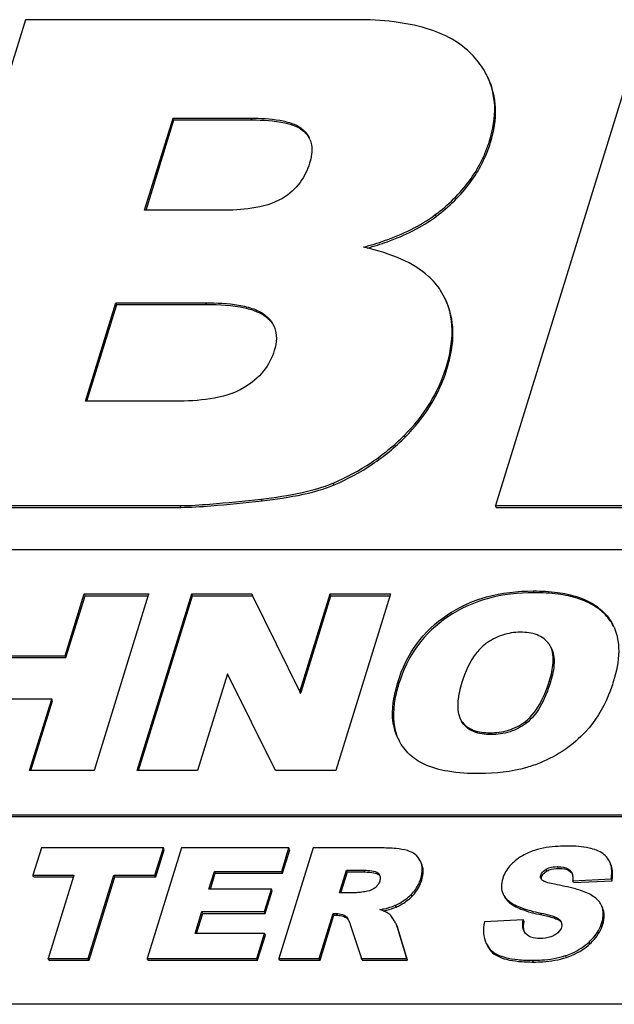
# Model space of a CAD drawing. Header units: millimetres. Extents: x 0 to 4200, y 0 to 2970.
# Tile 9 of 16: x 3109 to 3130, y 885 to 920. Entities that reach past the tile are written whole.
import ezdxf

# ---------------------------------------------------------------- set-up
doc = ezdxf.new("R2010")
doc.units = ezdxf.units.MM
doc.header["$LTSCALE"] = 231
doc.layers.get('0').update_dxf_attribs({"linetype": 'CONTINUOUS'})

msp = doc.modelspace()

# ---------------------------------------------------------------- linework, layer by layer
at = {"color": 7, "linetype": 'CONTINUOUS'}
for p, q in [((3109.331, 920.201), (3104.006, 902.967)), ((3121.052, 920.201), (3109.331, 920.201)), ((3131.322, 920.201), (3125.997, 902.967)), ((3113.559, 913.441), (3114.569, 916.709)), ((3114.569, 916.709), (3117.333, 916.709)), ((3114.599, 916.647), (3114.569, 916.709)), ((3113.609, 913.441), (3114.599, 916.647)), ((3114.599, 916.647), (3117.364, 916.647)), ((3116.282, 913.441), (3113.559, 913.441)), ((3124.196, 910.347), (3124.056, 910.596)), ((3111.467, 906.67), (3112.545, 910.162)), ((3111.516, 906.67), (3112.576, 910.099)), ((3112.545, 910.162), (3115.725, 910.162)), ((3112.576, 910.099), (3112.545, 910.162)), ((3112.576, 910.099), (3115.755, 910.099)), ((3114.659, 906.67), (3111.467, 906.67)), ((3104.006, 902.967), (3114.815, 902.967)), ((3104.036, 902.905), (3114.845, 902.905)), ((3126.027, 902.905), (3125.997, 902.967)), ((3125.997, 902.967), (3143.081, 902.967)), ((3126.027, 902.905), (3143.111, 902.905)), ((3166.443, 901.401), (3055.915, 901.401)), ((3110.74, 897.641), (3111.418, 899.834)), ((3110.771, 897.579), (3111.448, 899.772)), ((3111.418, 899.834), (3113.705, 899.834)), ((3111.448, 899.772), (3111.418, 899.834)), ((3111.448, 899.772), (3113.686, 899.772)), ((3113.69, 899.786), (3111.768, 893.567)), ((3113.296, 893.567), (3115.233, 899.834)), ((3113.346, 893.567), (3115.263, 899.772)), ((3113.705, 899.834), (3113.69, 899.786)), ((3115.233, 899.834), (3117.359, 899.834)), ((3115.263, 899.772), (3115.233, 899.834)), ((3115.263, 899.772), (3117.389, 899.772)), ((3117.359, 899.834), (3117.389, 899.772)), ((3117.389, 899.772), (3119.061, 896.363)), ((3119.061, 896.363), (3120.133, 899.834)), ((3119.106, 896.349), (3120.164, 899.772)), ((3120.133, 899.834), (3122.28, 899.834)), ((3120.164, 899.772), (3120.133, 899.834)), ((3120.164, 899.772), (3122.26, 899.772)), ((3122.265, 899.786), (3120.343, 893.567)), ((3122.28, 899.834), (3122.265, 899.786)), ((3108.252, 897.641), (3110.74, 897.641)), ((3108.283, 897.579), (3110.771, 897.579)), ((3110.771, 897.579), (3110.74, 897.641)), ((3116.5, 897.004), (3115.438, 893.567)), ((3118.197, 893.567), (3116.5, 897.004)), ((3110.265, 896.102), (3107.777, 896.102)), ((3109.481, 893.567), (3110.265, 896.102)), ((3110.295, 896.04), (3110.265, 896.102)), ((3119.091, 896.301), (3119.061, 896.363)), ((3119.091, 896.301), (3119.106, 896.349)), ((3109.531, 893.567), (3110.295, 896.04)), ((3124.75, 895.409), (3124.8, 895.323)), ((3124.83, 895.261), (3124.78, 895.347)), ((3122.552, 894.693), (3122.477, 894.866)), ((3111.768, 893.567), (3109.481, 893.567)), ((3115.438, 893.567), (3113.296, 893.567)), ((3120.343, 893.567), (3118.197, 893.567)), ((3064.063, 892.001), (3163.538, 892.001)), ((3064.094, 891.939), (3163.568, 891.939)), ((3109.898, 890.826), (3109.599, 889.859)), ((3114.224, 890.826), (3109.898, 890.826)), ((3114.865, 890.826), (3113.654, 886.909)), ((3113.925, 889.859), (3114.224, 890.826)), ((3114.254, 890.764), (3114.224, 890.826)), ((3118.678, 890.826), (3114.865, 890.826)), ((3119.533, 890.826), (3118.322, 886.909)), ((3118.42, 889.99), (3118.678, 890.826)), ((3118.709, 890.764), (3118.678, 890.826)), ((3121.904, 890.826), (3119.533, 890.826)), ((3113.955, 889.796), (3114.254, 890.764)), ((3118.45, 889.927), (3118.709, 890.764)), ((3123.339, 890.36), (3123.334, 890.371)), ((3109.63, 889.796), (3109.599, 889.859)), ((3109.599, 889.859), (3111.05, 889.859)), ((3109.63, 889.796), (3111.031, 889.796)), ((3111.036, 889.81), (3110.139, 886.909)), ((3111.05, 889.859), (3111.036, 889.81)), ((3111.562, 886.909), (3112.473, 889.859)), ((3111.593, 886.847), (3112.504, 889.796)), ((3112.473, 889.859), (3113.925, 889.859)), ((3112.504, 889.796), (3112.473, 889.859)), ((3112.504, 889.796), (3113.955, 889.796)), ((3113.955, 889.796), (3113.925, 889.859)), ((3115.84, 889.367), (3116.032, 889.99)), ((3115.89, 889.367), (3116.063, 889.927)), ((3116.032, 889.99), (3118.42, 889.99)), ((3116.063, 889.927), (3116.032, 889.99)), ((3116.063, 889.927), (3118.45, 889.927)), ((3118.45, 889.927), (3118.42, 889.99)), ((3120.472, 889.239), (3120.718, 890.035)), ((3120.521, 889.239), (3120.748, 889.973)), ((3120.718, 890.035), (3121.343, 890.035)), ((3120.748, 889.973), (3120.718, 890.035)), ((3120.748, 889.973), (3121.373, 889.973)), ((3128.741, 889.658), (3130.103, 889.725)), ((3128.771, 889.596), (3128.741, 889.658)), ((3128.771, 889.596), (3130.133, 889.663)), ((3130.133, 889.663), (3130.103, 889.725)), ((3118.055, 889.367), (3115.84, 889.367)), ((3117.808, 888.568), (3118.055, 889.367)), ((3117.838, 888.506), (3118.085, 889.305)), ((3118.085, 889.305), (3118.055, 889.367)), ((3121.072, 889.239), (3120.472, 889.239)), ((3129.77, 888.763), (3129.752, 888.804)), ((3129.801, 888.701), (3129.782, 888.742)), ((3115.354, 887.796), (3115.593, 888.568)), ((3115.404, 887.796), (3115.624, 888.506)), ((3115.593, 888.568), (3117.808, 888.568)), ((3115.624, 888.506), (3115.593, 888.568)), ((3115.624, 888.506), (3117.838, 888.506)), ((3117.838, 888.506), (3117.808, 888.568)), ((3119.752, 886.909), (3120.243, 888.499)), ((3119.782, 886.847), (3120.273, 888.437)), ((3120.243, 888.499), (3120.369, 888.499)), ((3120.273, 888.437), (3120.243, 888.499)), ((3120.273, 888.437), (3120.399, 888.437)), ((3120.853, 888.106), (3121.244, 886.909)), ((3122.852, 886.909), (3122.511, 888.042)), ((3126.982, 888.277), (3125.606, 888.205)), ((3127.012, 888.215), (3126.982, 888.277)), ((3117.811, 887.796), (3115.354, 887.796)), ((3117.537, 886.909), (3117.811, 887.796)), ((3117.567, 886.847), (3117.842, 887.734)), ((3117.842, 887.734), (3117.811, 887.796)), ((3122.883, 886.847), (3122.542, 887.98)), ((3127.027, 887.848), (3127.012, 887.875)), ((3110.169, 886.847), (3110.139, 886.909)), ((3110.139, 886.909), (3111.562, 886.909)), ((3110.169, 886.847), (3111.593, 886.847)), ((3111.593, 886.847), (3111.562, 886.909)), ((3113.685, 886.847), (3113.654, 886.909)), ((3113.654, 886.909), (3117.537, 886.909)), ((3113.685, 886.847), (3117.567, 886.847)), ((3117.567, 886.847), (3117.537, 886.909)), ((3118.353, 886.847), (3118.322, 886.909)), ((3118.322, 886.909), (3119.752, 886.909)), ((3118.353, 886.847), (3119.782, 886.847)), ((3119.782, 886.847), (3119.752, 886.909)), ((3121.274, 886.847), (3121.244, 886.909)), ((3121.244, 886.909), (3122.852, 886.909)), ((3121.274, 886.847), (3122.883, 886.847)), ((3122.883, 886.847), (3122.852, 886.909)), ((3590.725, 885.28), (2621.769, 885.28))]:
    msp.add_line(p, q, dxfattribs=at)
at = {"color": 9, "linetype": 'CONTINUOUS'}
for p, q in [((3117.364, 916.647), (3117.333, 916.709)), ((3119.223, 916.224), (3119.193, 916.286)), ((3125.825, 915.848), (3125.794, 915.91)), ((3123.897, 913.224), (3123.867, 913.286)), ((3115.755, 910.099), (3115.725, 910.162)), ((3117.904, 909.629), (3117.874, 909.691)), ((3124.28, 907.807), (3124.249, 907.869)), ((3122.801, 905.398), (3122.77, 905.46)), ((3120.276, 903.703), (3120.245, 903.766)), ((3117.723, 903.137), (3117.693, 903.2)), ((3114.845, 902.905), (3114.815, 902.967)), ((3127.374, 899.879), (3127.344, 899.941)), ((3124.311, 899.024), (3124.28, 899.086)), ((3129.949, 899.037), (3129.919, 899.099)), ((3127.949, 896.711), (3127.918, 896.773)), ((3122.567, 896.634), (3122.536, 896.696)), ((3124.83, 895.261), (3124.8, 895.323)), ((3127.096, 895.254), (3127.066, 895.316)), ((3122.507, 894.804), (3122.477, 894.866)), ((3125.835, 894.847), (3125.804, 894.91)), ((3128.23, 890.101), (3128.199, 890.163)), ((3121.373, 889.973), (3121.343, 890.035)), ((3121.872, 889.87), (3121.841, 889.933)), ((3127.635, 889.794), (3127.605, 889.856)), ((3127.827, 890.011), (3127.797, 890.073)), ((3128.664, 889.981), (3128.633, 890.043)), ((3123.383, 889.676), (3123.353, 889.738)), ((3123.044, 889.112), (3123.013, 889.174)), ((3122.476, 888.729), (3122.445, 888.791)), ((3126.452, 888.927), (3126.421, 888.989)), ((3129.801, 888.701), (3129.781, 888.741)), ((3120.399, 888.437), (3120.369, 888.499)), ((3120.717, 888.344), (3120.687, 888.406)), ((3127.642, 888.452), (3127.611, 888.514)), ((3122.542, 887.98), (3122.511, 888.042)), ((3128.3, 888.225), (3128.269, 888.287)), ((3129.808, 888.121), (3129.777, 888.183)), ((3129.348, 887.426), (3129.318, 887.488)), ((3125.846, 887.165), (3125.815, 887.227)), ((3128.513, 886.945), (3128.483, 887.007)), ((3127.354, 886.78), (3127.324, 886.842))]:
    msp.add_line(p, q, dxfattribs=at)
at = {"color": 7, "linetype": 'CONTINUOUS'}
for centre, radius, start, end in [((3118.596, 915.628), 0.887, 21.6862, 26.1359), ((3119.174, 902.586), 9.789, 77.0405, 77.3065), ((3117.28, 908.942), 0.95, 21.9745, 26.1394), ((3128.609, 897.945), 1.746, 23.8662, 26.1368), ((3127.307, 897.642), 0.724, 26.0896, 35.6824), ((3124.4, 895.6), 2.058, 206.1342, 208.0579), ((3121.698, 889.772), 0.215, 17.0821, 26.0986), ((3129.066, 888.48), 0.759, 20.0768, 21.8986), ((3128.102, 888.09), 0.255, 24.3871, 26.1426), ((3128.121, 888.098), 0.235, 2.3617, 13.242)]:
    msp.add_arc(centre, radius, start, end, dxfattribs=at)
for points, knots in [([(3125.163, 918.966), (3124.957, 919.179), (3124.446, 919.561), (3123.497, 919.941), (3122.343, 920.161), (3121.504, 920.201), (3121.052, 920.201)], [0, 0, 0, 0, 0.201801, 0.428455, 0.691909, 1, 1, 1, 1]), ([(3125.704, 918.209), (3125.67, 918.276), (3125.522, 918.55), (3125.327, 918.797), (3125.163, 918.966)], [0, 0, 0, 0, 0.242286, 1, 1, 1, 1]), ([(3125.794, 915.91), (3125.916, 916.303), (3126.056, 917.09), (3125.866, 917.877), (3125.704, 918.209)], [0, 0, 0, 0, 0.52698, 1, 1, 1, 1]), ([(3125.825, 915.848), (3125.946, 916.241), (3126.086, 917.028), (3125.897, 917.815), (3125.734, 918.147)], [0, 0, 0, 0, 0.52698, 1, 1, 1, 1]), ([(3117.333, 916.709), (3117.673, 916.709), (3118.177, 916.686), (3118.806, 916.534), (3119.086, 916.387), (3119.193, 916.286)], [0, 0, 0, 0, 0.525666, 0.772842, 1, 1, 1, 1]), ([(3117.364, 916.647), (3117.755, 916.647), (3118.394, 916.618), (3119.039, 916.397), (3119.223, 916.224)], [0, 0, 0, 0, 0.607375, 1, 1, 1, 1]), ([(3119.42, 915.956), (3119.446, 915.892), (3119.52, 915.614), (3119.474, 915.318), (3119.41, 915.11)], [0, 0, 0, 0, 0.239296, 1, 1, 1, 1]), ([(3123.867, 913.286), (3124.32, 913.629), (3125.127, 914.401), (3125.638, 915.403), (3125.794, 915.91)], [0, 0, 0, 0, 0.517035, 1, 1, 1, 1]), ([(3123.897, 913.224), (3124.351, 913.566), (3125.158, 914.339), (3125.668, 915.34), (3125.825, 915.848)], [0, 0, 0, 0, 0.517035, 1, 1, 1, 1]), ([(3119.41, 915.11), (3119.335, 914.869), (3119.1, 914.376), (3118.687, 914.008), (3118.445, 913.864)], [0, 0, 0, 0, 0.473258, 1, 1, 1, 1]), ([(3118.445, 913.864), (3118.12, 913.671), (3117.381, 913.479), (3116.644, 913.441), (3116.282, 913.441)], [0, 0, 0, 0, 0.510809, 1, 1, 1, 1]), ([(3121.325, 912.136), (3121.575, 912.204), (3122.466, 912.476), (3123.329, 912.881), (3123.867, 913.286)], [0, 0, 0, 0, 0.278423, 1, 1, 1, 1]), ([(3121.454, 912.101), (3121.694, 912.169), (3122.55, 912.437), (3123.378, 912.833), (3123.897, 913.224)], [0, 0, 0, 0, 0.27742, 1, 1, 1, 1]), ([(3124.056, 910.596), (3123.938, 910.781), (3123.543, 911.235), (3122.622, 911.781), (3121.818, 912.023), (3121.369, 912.126)], [0, 0, 0, 0, 0.208031, 0.562614, 1, 1, 1, 1]), ([(3115.725, 910.162), (3116.115, 910.162), (3116.694, 910.135), (3117.42, 909.966), (3117.746, 909.803), (3117.874, 909.691)], [0, 0, 0, 0, 0.524574, 0.771906, 1, 1, 1, 1]), ([(3115.755, 910.099), (3116.208, 910.099), (3116.831, 910.07), (3117.549, 909.862), (3117.808, 909.714), (3117.904, 909.629)], [0, 0, 0, 0, 0.608175, 0.827128, 1, 1, 1, 1]), ([(3124.249, 907.869), (3124.384, 908.304), (3124.549, 909.145), (3124.367, 910), (3124.196, 910.347)], [0, 0, 0, 0, 0.54012, 1, 1, 1, 1]), ([(3124.28, 907.807), (3124.414, 908.241), (3124.58, 909.083), (3124.397, 909.937), (3124.227, 910.285)], [0, 0, 0, 0, 0.54012, 1, 1, 1, 1]), ([(3117.904, 909.629), (3117.924, 909.612), (3117.996, 909.545), (3118.06, 909.468), (3118.101, 909.407)], [0, 0, 0, 0, 0.259358, 1, 1, 1, 1]), ([(3118.161, 909.297), (3118.211, 909.172), (3118.258, 908.886), (3118.202, 908.607), (3118.159, 908.469)], [0, 0, 0, 0, 0.481971, 1, 1, 1, 1]), ([(3118.159, 908.469), (3118.079, 908.209), (3117.806, 907.683), (3117.349, 907.309), (3117.089, 907.152)], [0, 0, 0, 0, 0.472961, 1, 1, 1, 1]), ([(3122.77, 905.46), (3123.111, 905.802), (3123.713, 906.549), (3124.112, 907.423), (3124.249, 907.869)], [0, 0, 0, 0, 0.508167, 1, 1, 1, 1]), ([(3122.801, 905.398), (3123.142, 905.74), (3123.743, 906.487), (3124.142, 907.361), (3124.28, 907.807)], [0, 0, 0, 0, 0.508167, 1, 1, 1, 1]), ([(3117.089, 907.152), (3116.725, 906.932), (3115.896, 906.711), (3115.067, 906.67), (3114.659, 906.67)], [0, 0, 0, 0, 0.510854, 1, 1, 1, 1]), ([(3120.245, 903.766), (3120.718, 903.967), (3121.623, 904.451), (3122.414, 905.104), (3122.77, 905.46)], [0, 0, 0, 0, 0.504805, 1, 1, 1, 1]), ([(3120.276, 903.703), (3120.749, 903.905), (3121.653, 904.389), (3122.444, 905.042), (3122.801, 905.398)], [0, 0, 0, 0, 0.504805, 1, 1, 1, 1]), ([(3117.693, 903.2), (3118.181, 903.254), (3119.046, 903.381), (3119.894, 903.616), (3120.245, 903.766)], [0, 0, 0, 0, 0.562892, 1, 1, 1, 1]), ([(3117.723, 903.137), (3118.212, 903.192), (3119.077, 903.319), (3119.924, 903.554), (3120.276, 903.703)], [0, 0, 0, 0, 0.562892, 1, 1, 1, 1]), ([(3114.815, 902.967), (3115.169, 902.967), (3116.131, 903.038), (3117.088, 903.133), (3117.693, 903.2)], [0, 0, 0, 0, 0.368385, 1, 1, 1, 1]), ([(3114.845, 902.905), (3115.2, 902.905), (3116.161, 902.976), (3117.119, 903.07), (3117.723, 903.137)], [0, 0, 0, 0, 0.368385, 1, 1, 1, 1]), ([(3124.28, 899.086), (3124.706, 899.373), (3125.704, 899.821), (3126.785, 899.941), (3127.344, 899.941)], [0, 0, 0, 0, 0.478529, 1, 1, 1, 1]), ([(3127.344, 899.941), (3127.628, 899.941), (3128.156, 899.914), (3128.883, 899.763), (3129.478, 899.502), (3129.793, 899.242), (3129.919, 899.099)], [0, 0, 0, 0, 0.306019, 0.568091, 0.795002, 1, 1, 1, 1]), ([(3127.374, 899.879), (3126.815, 899.879), (3125.735, 899.759), (3124.736, 899.31), (3124.311, 899.024)], [0, 0, 0, 0, 0.521471, 1, 1, 1, 1]), ([(3129.949, 899.037), (3129.824, 899.18), (3129.509, 899.44), (3128.913, 899.7), (3128.187, 899.851), (3127.659, 899.879), (3127.374, 899.879)], [0, 0, 0, 0, 0.204998, 0.431909, 0.693981, 1, 1, 1, 1]), ([(3122.536, 896.696), (3122.686, 897.18), (3123.124, 898.105), (3123.87, 898.81), (3124.28, 899.086)], [0, 0, 0, 0, 0.505817, 1, 1, 1, 1]), ([(3124.311, 899.024), (3123.9, 898.747), (3123.154, 898.043), (3122.717, 897.118), (3122.567, 896.634)], [0, 0, 0, 0, 0.494183, 1, 1, 1, 1]), ([(3130.205, 898.651), (3130.323, 898.386), (3130.428, 897.726), (3130.292, 897.087), (3130.187, 896.748)], [0, 0, 0, 0, 0.450004, 1, 1, 1, 1]), ([(3126.886, 898.475), (3126.67, 898.475), (3126.226, 898.41), (3125.83, 898.195), (3125.652, 898.06)], [0, 0, 0, 0, 0.490789, 1, 1, 1, 1]), ([(3127.895, 898.064), (3127.794, 898.205), (3127.469, 898.437), (3127.086, 898.475), (3126.886, 898.475)], [0, 0, 0, 0, 0.464108, 1, 1, 1, 1]), ([(3125.652, 898.06), (3125.535, 897.972), (3125.148, 897.583), (3124.928, 897.066), (3124.811, 896.688)], [0, 0, 0, 0, 0.270362, 1, 1, 1, 1]), ([(3127.918, 896.773), (3127.98, 896.973), (3128.075, 897.363), (3128.042, 897.787), (3127.957, 897.96)], [0, 0, 0, 0, 0.520453, 1, 1, 1, 1]), ([(3127.988, 897.898), (3128.062, 897.746), (3128.112, 897.327), (3128.017, 896.934), (3127.949, 896.711)], [0, 0, 0, 0, 0.421791, 1, 1, 1, 1]), ([(3127.066, 895.316), (3127.3, 895.497), (3127.638, 895.982), (3127.838, 896.513), (3127.918, 896.773)], [0, 0, 0, 0, 0.520891, 1, 1, 1, 1]), ([(3122.477, 894.866), (3122.428, 894.991), (3122.274, 895.595), (3122.394, 896.234), (3122.536, 896.696)], [0, 0, 0, 0, 0.216884, 1, 1, 1, 1]), ([(3122.567, 896.634), (3122.513, 896.461), (3122.359, 895.868), (3122.35, 895.209), (3122.507, 894.804)], [0, 0, 0, 0, 0.294127, 1, 1, 1, 1]), ([(3124.811, 896.688), (3124.744, 896.473), (3124.64, 896.055), (3124.658, 895.595), (3124.75, 895.409)], [0, 0, 0, 0, 0.520482, 1, 1, 1, 1]), ([(3127.949, 896.711), (3127.854, 896.403), (3127.648, 895.869), (3127.292, 895.404), (3127.096, 895.254)], [0, 0, 0, 0, 0.566376, 1, 1, 1, 1]), ([(3130.187, 896.748), (3130.132, 896.57), (3129.901, 895.92), (3129.535, 895.313), (3129.192, 894.944)], [0, 0, 0, 0, 0.270183, 1, 1, 1, 1]), ([(3124.8, 895.323), (3124.848, 895.254), (3124.971, 895.124), (3125.305, 894.943), (3125.604, 894.91), (3125.804, 894.91)], [0, 0, 0, 0, 0.225991, 0.466426, 1, 1, 1, 1]), ([(3125.835, 894.847), (3125.629, 894.847), (3125.246, 894.886), (3124.926, 895.124), (3124.83, 895.261)], [0, 0, 0, 0, 0.551385, 1, 1, 1, 1]), ([(3125.804, 894.91), (3126.024, 894.91), (3126.476, 894.965), (3126.885, 895.177), (3127.066, 895.316)], [0, 0, 0, 0, 0.490497, 1, 1, 1, 1]), ([(3127.096, 895.254), (3126.923, 895.12), (3126.517, 894.906), (3126.064, 894.847), (3125.835, 894.847)], [0, 0, 0, 0, 0.488589, 1, 1, 1, 1]), ([(3129.192, 894.944), (3128.975, 894.71), (3128.479, 894.282), (3127.902, 893.976), (3127.598, 893.85)], [0, 0, 0, 0, 0.492435, 1, 1, 1, 1]), ([(3123.469, 893.797), (3123.281, 893.885), (3122.931, 894.116), (3122.679, 894.452), (3122.584, 894.632)], [0, 0, 0, 0, 0.505329, 1, 1, 1, 1]), ([(3125.432, 893.461), (3125.059, 893.461), (3124.39, 893.497), (3123.735, 893.67), (3123.469, 893.797)], [0, 0, 0, 0, 0.558999, 1, 1, 1, 1]), ([(3127.598, 893.85), (3127.438, 893.783), (3126.741, 893.541), (3125.996, 893.461), (3125.432, 893.461)], [0, 0, 0, 0, 0.234497, 1, 1, 1, 1]), ([(3122.883, 890.73), (3122.752, 890.769), (3122.424, 890.816), (3122.096, 890.826), (3121.904, 890.826)], [0, 0, 0, 0, 0.416557, 1, 1, 1, 1]), ([(3128.566, 890.893), (3128.451, 890.893), (3128.054, 890.882), (3127.653, 890.826), (3127.384, 890.738)], [0, 0, 0, 0, 0.28823, 1, 1, 1, 1]), ([(3129.824, 890.612), (3129.678, 890.721), (3129.253, 890.868), (3128.819, 890.893), (3128.566, 890.893)], [0, 0, 0, 0, 0.417901, 1, 1, 1, 1]), ([(3123.334, 890.371), (3123.29, 890.455), (3123.163, 890.614), (3122.98, 890.7), (3122.883, 890.73)], [0, 0, 0, 0, 0.482769, 1, 1, 1, 1]), ([(3127.384, 890.738), (3127.31, 890.713), (3127.04, 890.612), (3126.789, 890.458), (3126.635, 890.315)], [0, 0, 0, 0, 0.27222, 1, 1, 1, 1]), ([(3130.04, 890.354), (3130.004, 890.429), (3129.934, 890.522), (3129.847, 890.595), (3129.824, 890.612)], [0, 0, 0, 0, 0.743122, 1, 1, 1, 1]), ([(3123.353, 889.738), (3123.386, 889.847), (3123.428, 890.059), (3123.382, 890.273), (3123.339, 890.36)], [0, 0, 0, 0, 0.539977, 1, 1, 1, 1]), ([(3123.383, 889.676), (3123.417, 889.785), (3123.458, 889.997), (3123.412, 890.211), (3123.369, 890.298)], [0, 0, 0, 0, 0.539977, 1, 1, 1, 1]), ([(3126.635, 890.315), (3126.588, 890.272), (3126.428, 890.109), (3126.304, 889.905), (3126.255, 889.746)], [0, 0, 0, 0, 0.275818, 1, 1, 1, 1]), ([(3127.797, 890.073), (3127.828, 890.091), (3127.955, 890.147), (3128.097, 890.163), (3128.199, 890.163)], [0, 0, 0, 0, 0.258529, 1, 1, 1, 1]), ([(3128.199, 890.163), (3128.24, 890.163), (3128.39, 890.157), (3128.552, 890.117), (3128.633, 890.043)], [0, 0, 0, 0, 0.271951, 1, 1, 1, 1]), ([(3130.103, 889.725), (3130.112, 889.785), (3130.136, 889.995), (3130.107, 890.218), (3130.04, 890.354)], [0, 0, 0, 0, 0.286164, 1, 1, 1, 1]), ([(3130.133, 889.663), (3130.143, 889.723), (3130.167, 889.933), (3130.138, 890.156), (3130.071, 890.292)], [0, 0, 0, 0, 0.286164, 1, 1, 1, 1]), ([(3121.343, 890.035), (3121.433, 890.035), (3121.6, 890.027), (3121.782, 889.988), (3121.841, 889.933)], [0, 0, 0, 0, 0.526333, 1, 1, 1, 1]), ([(3121.373, 889.973), (3121.48, 889.973), (3121.649, 889.965), (3121.824, 889.915), (3121.872, 889.87)], [0, 0, 0, 0, 0.620565, 1, 1, 1, 1]), ([(3127.605, 889.856), (3127.611, 889.878), (3127.651, 889.968), (3127.732, 890.035), (3127.797, 890.073)], [0, 0, 0, 0, 0.230244, 1, 1, 1, 1]), ([(3127.635, 889.794), (3127.642, 889.815), (3127.681, 889.906), (3127.762, 889.973), (3127.827, 890.011)], [0, 0, 0, 0, 0.228405, 1, 1, 1, 1]), ([(3127.827, 890.011), (3127.853, 890.026), (3127.98, 890.084), (3128.122, 890.101), (3128.23, 890.101)], [0, 0, 0, 0, 0.217807, 1, 1, 1, 1]), ([(3128.23, 890.101), (3128.277, 890.101), (3128.426, 890.095), (3128.586, 890.051), (3128.664, 889.981)], [0, 0, 0, 0, 0.308526, 1, 1, 1, 1]), ([(3121.894, 889.642), (3121.887, 889.621), (3121.852, 889.534), (3121.789, 889.46), (3121.733, 889.415)], [0, 0, 0, 0, 0.233616, 1, 1, 1, 1]), ([(3123.013, 889.174), (3123.129, 889.291), (3123.259, 889.477), (3123.336, 889.685), (3123.353, 889.738)], [0, 0, 0, 0, 0.744663, 1, 1, 1, 1]), ([(3123.044, 889.112), (3123.16, 889.228), (3123.289, 889.415), (3123.367, 889.622), (3123.383, 889.676)], [0, 0, 0, 0, 0.744663, 1, 1, 1, 1]), ([(3126.255, 889.746), (3126.225, 889.65), (3126.19, 889.459), (3126.234, 889.268), (3126.273, 889.188)], [0, 0, 0, 0, 0.530747, 1, 1, 1, 1]), ([(3128.088, 889.541), (3128.01, 889.556), (3127.894, 889.58), (3127.749, 889.628), (3127.679, 889.66), (3127.654, 889.685)], [0, 0, 0, 0, 0.515657, 0.765332, 1, 1, 1, 1]), ([(3129.317, 889.196), (3129.165, 889.273), (3128.755, 889.402), (3128.339, 889.493), (3128.088, 889.541)], [0, 0, 0, 0, 0.400638, 1, 1, 1, 1]), ([(3121.465, 889.291), (3121.399, 889.279), (3121.269, 889.258), (3121.137, 889.239), (3121.072, 889.239)], [0, 0, 0, 0, 0.504256, 1, 1, 1, 1]), ([(3122.445, 888.791), (3122.5, 888.815), (3122.705, 888.916), (3122.893, 889.054), (3123.013, 889.174)], [0, 0, 0, 0, 0.259506, 1, 1, 1, 1]), ([(3122.476, 888.729), (3122.53, 888.753), (3122.736, 888.854), (3122.924, 888.992), (3123.044, 889.112)], [0, 0, 0, 0, 0.259506, 1, 1, 1, 1]), ([(3126.273, 889.188), (3126.282, 889.17), (3126.322, 889.097), (3126.376, 889.033), (3126.421, 888.989)], [0, 0, 0, 0, 0.241092, 1, 1, 1, 1]), ([(3126.304, 889.125), (3126.313, 889.107), (3126.353, 889.035), (3126.407, 888.97), (3126.452, 888.927)], [0, 0, 0, 0, 0.241092, 1, 1, 1, 1]), ([(3129.752, 888.804), (3129.733, 888.843), (3129.626, 889.011), (3129.454, 889.127), (3129.317, 889.196)], [0, 0, 0, 0, 0.221062, 1, 1, 1, 1]), ([(3121.897, 888.638), (3121.951, 888.647), (3122.137, 888.684), (3122.322, 888.736), (3122.445, 888.791)], [0, 0, 0, 0, 0.288661, 1, 1, 1, 1]), ([(3122.021, 888.593), (3122.065, 888.602), (3122.219, 888.636), (3122.372, 888.682), (3122.476, 888.729)], [0, 0, 0, 0, 0.28373, 1, 1, 1, 1]), ([(3126.421, 888.989), (3126.547, 888.868), (3126.944, 888.669), (3127.36, 888.565), (3127.611, 888.514)], [0, 0, 0, 0, 0.405633, 1, 1, 1, 1]), ([(3126.452, 888.927), (3126.578, 888.806), (3126.974, 888.607), (3127.391, 888.502), (3127.642, 888.452)], [0, 0, 0, 0, 0.405633, 1, 1, 1, 1]), ([(3129.777, 888.183), (3129.792, 888.233), (3129.837, 888.414), (3129.825, 888.612), (3129.779, 888.74)], [0, 0, 0, 0, 0.273644, 1, 1, 1, 1]), ([(3120.369, 888.499), (3120.399, 888.499), (3120.51, 888.493), (3120.621, 888.454), (3120.687, 888.406)], [0, 0, 0, 0, 0.270554, 1, 1, 1, 1]), ([(3120.399, 888.437), (3120.43, 888.437), (3120.541, 888.43), (3120.652, 888.391), (3120.717, 888.344)], [0, 0, 0, 0, 0.276658, 1, 1, 1, 1]), ([(3122.224, 888.491), (3122.212, 888.501), (3122.148, 888.543), (3122.078, 888.572), (3122.021, 888.594)], [0, 0, 0, 0, 0.197699, 1, 1, 1, 1]), ([(3122.388, 888.285), (3122.373, 888.31), (3122.324, 888.383), (3122.27, 888.455), (3122.224, 888.491)], [0, 0, 0, 0, 0.329697, 1, 1, 1, 1]), ([(3127.611, 888.514), (3127.729, 888.491), (3127.905, 888.452), (3128.125, 888.377), (3128.23, 888.326), (3128.269, 888.287)], [0, 0, 0, 0, 0.51582, 0.765391, 1, 1, 1, 1]), ([(3127.642, 888.452), (3127.788, 888.423), (3127.983, 888.38), (3128.201, 888.295), (3128.275, 888.25), (3128.3, 888.225)], [0, 0, 0, 0, 0.636487, 0.850152, 1, 1, 1, 1]), ([(3129.808, 888.121), (3129.838, 888.22), (3129.873, 888.416), (3129.835, 888.614), (3129.801, 888.701)], [0, 0, 0, 0, 0.524348, 1, 1, 1, 1]), ([(3120.717, 888.344), (3120.724, 888.338), (3120.755, 888.312), (3120.779, 888.279), (3120.795, 888.252)], [0, 0, 0, 0, 0.220342, 1, 1, 1, 1]), ([(3122.474, 888.134), (3122.469, 888.145), (3122.442, 888.197), (3122.412, 888.247), (3122.388, 888.285)], [0, 0, 0, 0, 0.218402, 1, 1, 1, 1]), ([(3122.511, 888.042), (3122.509, 888.049), (3122.499, 888.08), (3122.486, 888.111), (3122.474, 888.134)], [0, 0, 0, 0, 0.216968, 1, 1, 1, 1]), ([(3122.542, 887.98), (3122.54, 887.987), (3122.53, 888.018), (3122.516, 888.048), (3122.505, 888.072)], [0, 0, 0, 0, 0.216968, 1, 1, 1, 1]), ([(3125.606, 888.205), (3125.577, 888.071), (3125.551, 887.809), (3125.619, 887.551), (3125.672, 887.442)], [0, 0, 0, 0, 0.52899, 1, 1, 1, 1]), ([(3127.012, 887.875), (3126.968, 887.964), (3126.96, 888.109), (3126.976, 888.242), (3126.982, 888.277)], [0, 0, 0, 0, 0.738881, 1, 1, 1, 1]), ([(3127.015, 887.889), (3127.009, 887.912), (3126.99, 888.019), (3126.999, 888.13), (3127.012, 888.215)], [0, 0, 0, 0, 0.215766, 1, 1, 1, 1]), ([(3129.318, 887.488), (3129.373, 887.54), (3129.568, 887.739), (3129.717, 887.989), (3129.777, 888.183)], [0, 0, 0, 0, 0.269563, 1, 1, 1, 1]), ([(3129.348, 887.426), (3129.404, 887.478), (3129.599, 887.677), (3129.747, 887.926), (3129.808, 888.121)], [0, 0, 0, 0, 0.269563, 1, 1, 1, 1]), ([(3127.584, 887.612), (3127.471, 887.612), (3127.258, 887.63), (3127.077, 887.766), (3127.027, 887.848)], [0, 0, 0, 0, 0.538276, 1, 1, 1, 1]), ([(3128.089, 887.732), (3128.05, 887.709), (3127.891, 887.634), (3127.713, 887.612), (3127.584, 887.612)], [0, 0, 0, 0, 0.258336, 1, 1, 1, 1]), ([(3128.343, 888.015), (3128.334, 887.987), (3128.28, 887.869), (3128.174, 887.783), (3128.089, 887.732)], [0, 0, 0, 0, 0.230256, 1, 1, 1, 1]), ([(3128.483, 887.007), (3128.563, 887.033), (3128.864, 887.148), (3129.143, 887.326), (3129.318, 887.488)], [0, 0, 0, 0, 0.260993, 1, 1, 1, 1]), ([(3128.513, 886.945), (3128.593, 886.971), (3128.895, 887.086), (3129.174, 887.264), (3129.348, 887.426)], [0, 0, 0, 0, 0.260993, 1, 1, 1, 1]), ([(3125.815, 887.227), (3125.95, 887.072), (3126.302, 886.932), (3126.819, 886.854), (3127.145, 886.842), (3127.324, 886.842)], [0, 0, 0, 0, 0.387531, 0.662041, 1, 1, 1, 1]), ([(3125.846, 887.165), (3125.98, 887.01), (3126.332, 886.87), (3126.85, 886.792), (3127.176, 886.78), (3127.354, 886.78)], [0, 0, 0, 0, 0.387531, 0.662041, 1, 1, 1, 1]), ([(3127.324, 886.842), (3127.432, 886.842), (3127.822, 886.854), (3128.214, 886.918), (3128.483, 887.007)], [0, 0, 0, 0, 0.275587, 1, 1, 1, 1]), ([(3127.354, 886.78), (3127.462, 886.78), (3127.853, 886.792), (3128.244, 886.856), (3128.513, 886.945)], [0, 0, 0, 0, 0.275587, 1, 1, 1, 1])]:
    msp.add_open_spline(points, degree=3, knots=knots, dxfattribs=at)
for points in [[(3119.193, 916.286), (3119.274, 916.21), (3119.344, 916.118), (3119.393, 916.018)], [(3119.223, 916.224), (3119.285, 916.166), (3119.34, 916.099), (3119.384, 916.027)], [(3117.874, 909.691), (3117.979, 909.599), (3118.071, 909.486), (3118.133, 909.36)], [(3129.919, 899.099), (3130.02, 898.983), (3130.108, 898.852), (3130.176, 898.714)], [(3130.175, 898.713), (3130.112, 898.829), (3130.036, 898.938), (3129.949, 899.037)], [(3121.841, 889.933), (3121.861, 889.914), (3121.879, 889.891), (3121.891, 889.867)], [(3121.872, 889.87), (3121.882, 889.861), (3121.891, 889.851), (3121.899, 889.84)], [(3121.912, 889.796), (3121.918, 889.745), (3121.909, 889.692), (3121.894, 889.642)], [(3121.903, 889.835), (3121.907, 889.823), (3121.91, 889.81), (3121.912, 889.796)], [(3127.612, 889.741), (3127.595, 889.776), (3127.593, 889.819), (3127.605, 889.856)], [(3127.629, 889.765), (3127.63, 889.775), (3127.632, 889.784), (3127.635, 889.794)], [(3128.633, 890.043), (3128.662, 890.017), (3128.685, 889.985), (3128.702, 889.951)], [(3128.664, 889.981), (3128.685, 889.962), (3128.703, 889.939), (3128.718, 889.915)], [(3128.702, 889.951), (3128.709, 889.937), (3128.715, 889.923), (3128.72, 889.908)], [(3128.72, 889.908), (3128.727, 889.887), (3128.732, 889.865), (3128.736, 889.842)], [(3128.736, 889.842), (3128.747, 889.782), (3128.746, 889.719), (3128.741, 889.658)], [(3127.627, 889.716), (3127.622, 889.724), (3127.616, 889.732), (3127.612, 889.741)], [(3127.631, 889.711), (3127.627, 889.729), (3127.626, 889.747), (3127.629, 889.765)], [(3127.654, 889.685), (3127.644, 889.695), (3127.635, 889.705), (3127.627, 889.716)], [(3121.733, 889.415), (3121.657, 889.352), (3121.562, 889.308), (3121.465, 889.291)], [(3120.687, 888.406), (3120.733, 888.372), (3120.765, 888.319), (3120.79, 888.267)], [(3122.021, 888.594), (3121.98, 888.61), (3121.939, 888.624), (3121.897, 888.638)], [(3120.79, 888.267), (3120.8, 888.247), (3120.809, 888.226), (3120.818, 888.204)], [(3120.818, 888.204), (3120.831, 888.172), (3120.843, 888.139), (3120.853, 888.106)], [(3128.269, 888.287), (3128.294, 888.262), (3128.316, 888.234), (3128.331, 888.203)], [(3128.3, 888.225), (3128.314, 888.211), (3128.327, 888.195), (3128.339, 888.179)], [(3128.335, 888.196), (3128.341, 888.181), (3128.346, 888.167), (3128.35, 888.151)], [(3128.356, 888.107), (3128.357, 888.076), (3128.352, 888.045), (3128.343, 888.015)], [(3127.029, 887.844), (3127.024, 887.858), (3127.019, 887.873), (3127.015, 887.889)], [(3125.672, 887.442), (3125.71, 887.364), (3125.759, 887.292), (3125.815, 887.227)], [(3125.703, 887.379), (3125.741, 887.302), (3125.79, 887.23), (3125.846, 887.165)]]:
    msp.add_open_spline(points, degree=3, dxfattribs=at)

doc.saveas('drawing.dxf')
